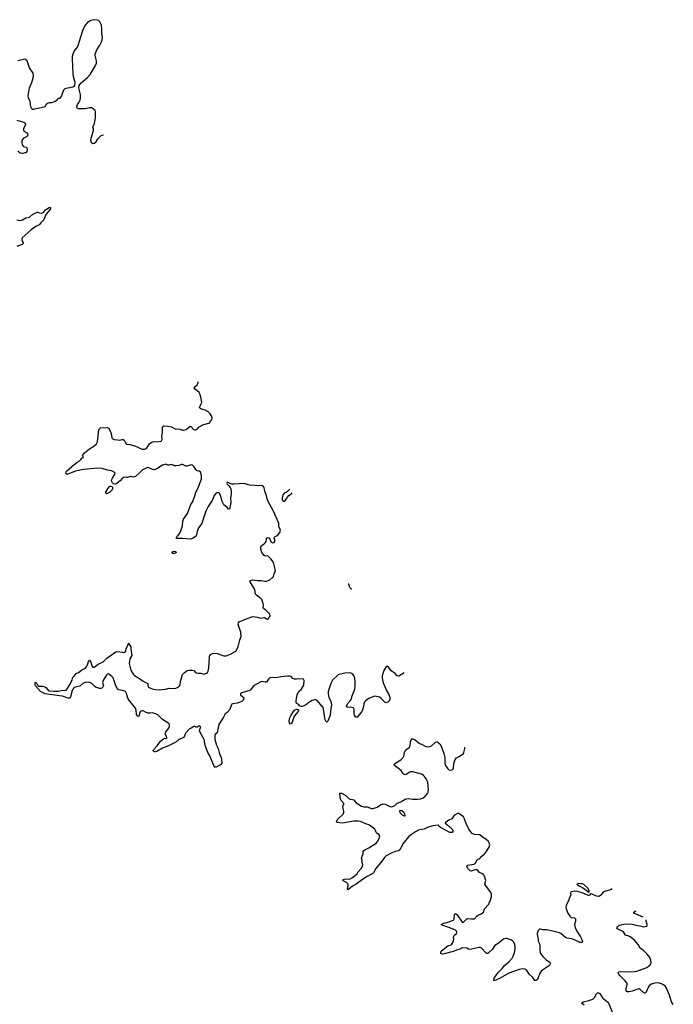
# Model space of a CAD drawing. Header units: inches. Extents: x 1384771 to 1534001, y 461348 to 645899.
# Tile 99 of 105: x 1472820 to 1484503, y 592824 to 610407. Entities that reach past the tile are written whole.
import ezdxf

# ---------------------------------------------------------------- set-up
doc = ezdxf.new("R2010")
doc.units = ezdxf.units.IN
doc.header["$MEASUREMENT"] = 0
for name, color, linetype in [('B4579', 7, 'Continuous'), ('B4589', 7, 'Continuous'), ('B4670', 7, 'Continuous'), ('B4671', 7, 'Continuous')]:
    doc.layers.add(name, color=color, linetype=linetype)

msp = doc.modelspace()

# ---------------------------------------------------------------- linework, layer by layer
at = {"layer": 'B4579', "color": 6, "elevation": 700}
for points in [[(1479690, 598743), (1479690, 598743), (1479596, 598684), (1479590, 598682), (1479570, 598689), (1479530, 598732), (1479460, 598780), (1479410, 598847), (1479390, 598861), (1479371, 598850), (1479330, 598783), (1479301, 598690), (1479299, 598650), (1479309, 598589), (1479322, 598550), (1479378, 598430), (1479411, 598371), (1479435, 598310), (1479435, 598270), (1479427, 598250), (1479410, 598228), (1479370, 598208), (1479350, 598211), (1479284, 598284), (1479250, 598308), (1479230, 598315), (1479170, 598324), (1479150, 598323), (1479070, 598290), (1479008, 598250), (1478989, 598230), (1478971, 598190), (1478957, 598110), (1478935, 598050), (1478890, 597992), (1478850, 597953), (1478830, 597954), (1478802, 597990), (1478798, 598010), (1478800, 598090), (1478791, 598111), (1478764, 598124), (1478671, 598131), (1478663, 598150), (1478679, 598190), (1478730, 598246), (1478745, 598270), (1478762, 598330), (1478812, 598450), (1478819, 598510), (1478818, 598590), (1478810, 598641), (1478790, 598695), (1478767, 598727), (1478730, 598743), (1478630, 598739), (1478530, 598716), (1478510, 598708), (1478411, 598610), (1478397, 598590), (1478379, 598550), (1478334, 598410), (1478335, 598370), (1478345, 598310), (1478384, 598230), (1478391, 598170), (1478381, 598110), (1478370, 597990), (1478330, 597880), (1478310, 597860), (1478290, 597880), (1478283, 597903), (1478259, 598050), (1478243, 598123), (1478130, 598253), (1478110, 598262), (1478090, 598262), (1478050, 598251), (1477990, 598214), (1477930, 598165), (1477870, 598141), (1477850, 598142), (1477830, 598149), (1477810, 598170), (1477774, 598194), (1477760, 598210), (1477760, 598250), (1477779, 598350), (1477786, 598370), (1477810, 598408), (1477850, 598443), (1477891, 598510), (1477897, 598530), (1477904, 598604), (1477890, 598630), (1477850, 598638), (1477770, 598631), (1477733, 598633), (1477705, 598645), (1477670, 598677), (1477645, 598685), (1477606, 598686), (1477490, 598672), (1477430, 598657), (1477390, 598654), (1477310, 598660), (1477290, 598651), (1477269, 598631), (1477230, 598579), (1477210, 598576), (1477150, 598590), (1477130, 598585), (1477000, 598510), (1476985, 598495), (1476957, 598450), (1476932, 598430), (1476790, 598388), (1476767, 598373), (1476765, 598350), (1476817, 598310), (1476829, 598290), (1476819, 598261), (1476790, 598230), (1476763, 598217), (1476710, 598203), (1476630, 598192), (1476610, 598184), (1476598, 598162), (1476577, 598090), (1476530, 598035), (1476491, 598009), (1476461, 597950), (1476381, 597819), (1476367, 597770), (1476350, 597669), (1476316, 597644), (1476308, 597631), (1476309, 597550), (1476339, 597450), (1476370, 597390), (1476390, 597294), (1476421, 597230), (1476436, 597150), (1476433, 597130), (1476410, 597100), (1476330, 597060), (1476310, 597060), (1476290, 597088), (1476214, 597274), (1476182, 597322), (1476169, 597349), (1476134, 597450), (1476115, 597550), (1476041, 597690), (1476037, 597710), (1476054, 597770), (1476050, 597784), (1476030, 597794), (1475990, 597771), (1475970, 597772), (1475950, 597782), (1475930, 597784), (1475886, 597754), (1475850, 597737), (1475790, 597670), (1475777, 597650), (1475766, 597614), (1475749, 597591), (1475711, 597570), (1475666, 597554), (1475612, 597508), (1475480, 597440), (1475370, 597400), (1475270, 597338), (1475250, 597331), (1475231, 597331), (1475210, 597345), (1475207, 597350), (1475212, 597370), (1475278, 597442), (1475319, 597501), (1475338, 597522), (1475390, 597565), (1475410, 597574), (1475430, 597573), (1475450, 597583), (1475450, 597597), (1475422, 597650), (1475424, 597670), (1475433, 597690), (1475470, 597731), (1475494, 597770), (1475500, 597790), (1475499, 597810), (1475491, 597830), (1475470, 597849), (1475373, 597910), (1475297, 597990), (1475255, 598010), (1475210, 598023), (1475190, 598027), (1475150, 598021), (1475110, 598025), (1475070, 598038), (1475030, 598063), (1475010, 598067), (1474990, 598060), (1474975, 598045), (1474963, 598017), (1474950, 597965), (1474930, 597972), (1474910, 597997), (1474906, 598010), (1474903, 598070), (1474890, 598110), (1474764, 598270), (1474745, 598310), (1474730, 598374), (1474718, 598398), (1474709, 598409), (1474682, 598422), (1474590, 598439), (1474570, 598450), (1474530, 598530), (1474490, 598655), (1474470, 598679), (1474410, 598723), (1474390, 598721), (1474370, 598704), (1474322, 598630), (1474304, 598590), (1474301, 598570), (1474318, 598510), (1474306, 598490), (1474288, 598472), (1474270, 598464), (1474255, 598465), (1474190, 598484), (1474170, 598496), (1474112, 598552), (1474087, 598567), (1474050, 598575), (1473990, 598568), (1473949, 598551), (1473893, 598507), (1473810, 598487), (1473786, 598474), (1473769, 598451), (1473759, 598430), (1473728, 598312), (1473709, 598291), (1473687, 598290), (1473584, 598324), (1473534, 598334), (1473275, 598370), (1473225, 598390), (1473195, 598410), (1473104, 598510), (1473097, 598530), (1473096, 598564), (1473098, 598570), (1473107, 598573), (1473110, 598573), (1473127, 598550), (1473148, 598508), (1473226, 598506), (1473270, 598496), (1473290, 598482), (1473330, 598434), (1473350, 598424), (1473430, 598414), (1473510, 598414), (1473590, 598433), (1473630, 598429), (1473650, 598434), (1473670, 598458), (1473729, 598550), (1473739, 598581), (1473756, 598610), (1473764, 598650), (1473777, 598670), (1473795, 598685), (1473830, 598729), (1473870, 598750), (1473924, 598790), (1473980, 598820), (1474002, 598838), (1474019, 598861), (1474038, 598902), (1474050, 598945), (1474070, 598968), (1474090, 598931), (1474110, 598867), (1474130, 598843), (1474150, 598842), (1474221, 598899), (1474310, 598937), (1474377, 599003), (1474541, 599119), (1474570, 599126), (1474655, 599115), (1474671, 599109), (1474695, 599110), (1474716, 599130), (1474721, 599179), (1474756, 599230), (1474758, 599262), (1474770, 599271), (1474778, 599250), (1474790, 599239), (1474805, 599210), (1474806, 599170), (1474824, 599050), (1474787, 598993), (1474779, 598910), (1474806, 598790), (1474850, 598719), (1474870, 598697), (1474962, 598642), (1475030, 598594), (1475100, 598560), (1475110, 598550), (1475109, 598510), (1475125, 598490), (1475158, 598470), (1475190, 598459), (1475250, 598445), (1475310, 598441), (1475428, 598452), (1475490, 598470), (1475550, 598465), (1475613, 598470), (1475653, 598487), (1475678, 598510), (1475686, 598530), (1475693, 598590), (1475709, 598631), (1475728, 598712), (1475759, 598741), (1475816, 598784), (1475850, 598793), (1475910, 598792), (1475930, 598782), (1475970, 598744), (1476010, 598735), (1476057, 598737), (1476110, 598719), (1476150, 598733), (1476180, 598750), (1476190, 598771), (1476201, 598830), (1476210, 599030), (1476220, 599060), (1476241, 599079), (1476269, 599091), (1476288, 599092), (1476350, 599088), (1476470, 599049), (1476495, 599045), (1476512, 599048), (1476590, 599076), (1476684, 599130), (1476723, 599210), (1476755, 599330), (1476778, 599390), (1476772, 599470), (1476737, 599570), (1476728, 599610), (1476730, 599635), (1476745, 599655), (1476884, 599716), (1476990, 599748), (1477070, 599740), (1477106, 599726), (1477130, 599722), (1477157, 599723), (1477191, 599731), (1477208, 599728), (1477230, 599707), (1477250, 599701), (1477269, 599711), (1477273, 599730), (1477289, 599750), (1477295, 599770), (1477289, 599790), (1477221, 599861), (1477181, 599890), (1477170, 599906), (1477176, 599950), (1477171, 599989), (1477167, 600000)], [(1480000, 596934), (1479850, 596978), (1479810, 596976), (1479793, 596970), (1479730, 596930), (1479710, 596924), (1479690, 596928), (1479670, 596949), (1479639, 596999), (1479521, 597090), (1479512, 597110), (1479542, 597138), (1479632, 597190), (1479672, 597230), (1479686, 597254), (1479700, 597320), (1479716, 597364), (1479786, 597414), (1479798, 597442), (1479803, 597510), (1479815, 597545), (1479830, 597562), (1479850, 597565), (1479890, 597548), (1479964, 597484), (1480000, 597467)], [(1480000, 595943), (1479950, 595931), (1479895, 595905), (1479822, 595858), (1479770, 595814), (1479666, 595690), (1479630, 595611), (1479605, 595575), (1479590, 595567), (1479529, 595551), (1479471, 595529), (1479370, 595473), (1479346, 595454), (1479270, 595351), (1479187, 595250), (1479146, 595174), (1479130, 595157), (1479030, 595106), (1478947, 595053), (1478834, 594970), (1478766, 594934), (1478730, 594898), (1478688, 594870), (1478682, 594882), (1478693, 594947), (1478689, 594970), (1478660, 595000), (1478600, 595030), (1478604, 595050), (1478650, 595066), (1478700, 595060), (1478730, 595064), (1478771, 595090), (1478845, 595150), (1478869, 595191), (1478924, 595250), (1478950, 595290), (1478952, 595312), (1478941, 595350), (1478940, 595390), (1478931, 595430), (1478940, 595470), (1478958, 595510), (1478959, 595550), (1478974, 595570), (1479002, 595590), (1479060, 595620), (1479171, 595689), (1479197, 595710), (1479216, 595730), (1479240, 595770), (1479256, 595830), (1479248, 595850), (1479201, 595881), (1479193, 595893), (1479182, 595930), (1479167, 595950), (1479143, 595970), (1479070, 596023), (1479005, 596045), (1478910, 596089), (1478870, 596097), (1478790, 596096), (1478590, 596058), (1478489, 596070), (1478485, 596090), (1478505, 596130), (1478601, 596219), (1478616, 596250), (1478615, 596275), (1478600, 596320), (1478596, 596350), (1478603, 596377), (1478613, 596390), (1478613, 596410), (1478565, 596465), (1478552, 596490), (1478541, 596590), (1478546, 596594), (1478570, 596593), (1478650, 596554), (1478710, 596496), (1478730, 596487), (1478770, 596483), (1478790, 596473), (1478830, 596425), (1478930, 596360), (1478970, 596350), (1479030, 596349), (1479110, 596322), (1479137, 596323), (1479210, 596345), (1479270, 596385), (1479310, 596402), (1479350, 596399), (1479436, 596356), (1479468, 596352), (1479484, 596356), (1479524, 596376), (1479570, 596414), (1479630, 596439), (1479710, 596490), (1479730, 596495), (1479770, 596498), (1479850, 596490), (1479930, 596490), (1479990, 596495), (1480000, 596498)]]:
    msp.add_lwpolyline(points, dxfattribs=at)
for points in [[(1477650, 597825), (1477641, 597841), (1477639, 597890), (1477650, 597941), (1477670, 597989), (1477713, 598050), (1477740, 598080), (1477770, 598094), (1477790, 598090), (1477803, 598070), (1477800, 598050), (1477729, 597971), (1477690, 597861), (1477670, 597832)], [(1479630, 596287), (1479610, 596276), (1479606, 596270), (1479613, 596250), (1479654, 596210), (1479690, 596188), (1479708, 596192), (1479712, 596210), (1479690, 596243), (1479650, 596281)]]:
    msp.add_lwpolyline(points, close=True, dxfattribs=at)
at = {"layer": 'B4589', "color": 6, "elevation": 700}
for points in [[(1480000, 597467), (1480070, 597435), (1480110, 597423), (1480150, 597425), (1480179, 597441), (1480250, 597507), (1480274, 597514), (1480290, 597512), (1480302, 597502), (1480330, 597474), (1480355, 597435), (1480404, 597304), (1480420, 597230), (1480421, 597130), (1480433, 597090), (1480470, 597030), (1480490, 597012), (1480524, 597004), (1480550, 597010), (1480571, 597029), (1480576, 597044), (1480580, 597120), (1480605, 597195), (1480630, 597223), (1480673, 597247), (1480750, 597302), (1480760, 597320), (1480779, 597390), (1480778, 597418)], [(1480000, 596498), (1480030, 596510), (1480070, 596542), (1480109, 596590), (1480121, 596610), (1480130, 596650), (1480117, 596790), (1480086, 596850), (1480056, 596890), (1480030, 596918), (1480010, 596931), (1480000, 596934)], [(1483408, 594888), (1483390, 594873), (1483373, 594867), (1483270, 594840), (1483250, 594826), (1483209, 594771), (1483186, 594754), (1483170, 594750), (1483130, 594755), (1483050, 594793), (1483035, 594795), (1483030, 594801), (1483021, 594799), (1483005, 594770), (1482993, 594767), (1482970, 594770), (1482875, 594815), (1482790, 594840), (1482730, 594842), (1482678, 594830), (1482667, 594810), (1482670, 594770), (1482647, 594730), (1482630, 594670), (1482601, 594619), (1482590, 594590), (1482582, 594550), (1482586, 594530), (1482620, 594450), (1482658, 594390), (1482677, 594377), (1482734, 594370), (1482753, 594353), (1482752, 594308), (1482739, 594250), (1482749, 594190), (1482790, 594110), (1482845, 594030), (1482873, 593970), (1482880, 593950), (1482879, 593941), (1482871, 593929), (1482830, 593929), (1482750, 593970), (1482690, 593993), (1482650, 594001), (1482604, 594004), (1482578, 594018), (1482492, 594090), (1482470, 594100), (1482350, 594131), (1482234, 594154), (1482170, 594154), (1482130, 594167), (1482110, 594166), (1482090, 594144), (1482070, 594090), (1482069, 594070), (1482087, 593990), (1482090, 593950), (1482117, 593890), (1482115, 593790), (1482122, 593750), (1482130, 593730), (1482170, 593676), (1482230, 593616), (1482297, 593577), (1482307, 593550), (1482297, 593530), (1482274, 593506), (1482164, 593436), (1482143, 593417), (1482120, 593380), (1482090, 593295), (1482070, 593267), (1482049, 593249), (1482030, 593249), (1481988, 593308), (1481935, 593355), (1481885, 593430), (1481850, 593451), (1481810, 593458), (1481748, 593448), (1481562, 593378), (1481410, 593289), (1481330, 593253), (1481310, 593247), (1481295, 593250), (1481295, 593270), (1481301, 593290), (1481371, 593390), (1481450, 593470), (1481480, 593510), (1481570, 593591), (1481621, 593650), (1481638, 593682), (1481663, 593750), (1481676, 593810), (1481677, 593850), (1481669, 593890), (1481651, 593931), (1481630, 593957), (1481611, 593971), (1481530, 593998), (1481510, 594000), (1481470, 593990), (1481413, 593947), (1481370, 593908), (1481310, 593873), (1481274, 593810), (1481190, 593733), (1481170, 593730), (1481150, 593742), (1481071, 593831), (1481050, 593839), (1481030, 593839), (1480870, 593805), (1480841, 593810), (1480810, 593829), (1480730, 593832), (1480693, 593806), (1480644, 593796), (1480570, 593766), (1480410, 593724), (1480370, 593721), (1480349, 593730), (1480347, 593750), (1480356, 593770), (1480447, 593853), (1480470, 593868), (1480530, 593883), (1480545, 593895), (1480565, 593930), (1480575, 593965), (1480577, 593990), (1480573, 594030), (1480586, 594050), (1480626, 594090), (1480633, 594110), (1480630, 594130), (1480608, 594150), (1480511, 594191), (1480383, 594230), (1480356, 594250), (1480396, 594270), (1480455, 594285), (1480572, 594328), (1480586, 594350), (1480591, 594429), (1480610, 594444), (1480630, 594432), (1480640, 594420), (1480730, 594293), (1480750, 594293), (1480761, 594299), (1480812, 594348), (1480830, 594358), (1480890, 594348), (1480947, 594353), (1480970, 594371), (1480981, 594390), (1481004, 594410), (1481070, 594437), (1481112, 594470), (1481131, 594530), (1481204, 594610), (1481215, 594650), (1481230, 594668), (1481237, 594683), (1481254, 594746), (1481251, 594791), (1481241, 594821), (1481144, 594950), (1481137, 594970), (1481152, 595032), (1481127, 595110), (1481114, 595134), (1481094, 595154), (1481050, 595170), (1481038, 595178), (1481013, 595210), (1480990, 595226), (1480970, 595230), (1480897, 595203), (1480870, 595209), (1480831, 595250), (1480810, 595290), (1480831, 595309), (1480935, 595325), (1480962, 595338), (1480997, 595403), (1481010, 595413), (1481037, 595423), (1481079, 595470), (1481129, 595511), (1481146, 595530), (1481214, 595630), (1481222, 595670), (1481214, 595710), (1481199, 595730), (1481153, 595770), (1481090, 595810), (1481044, 595850), (1480950, 595857), (1480910, 595877), (1480876, 595910), (1480848, 595950), (1480798, 596050), (1480767, 596147), (1480753, 596170), (1480670, 596229), (1480645, 596230), (1480604, 596210), (1480578, 596190), (1480542, 596138), (1480490, 596110), (1480444, 596076), (1480426, 596070), (1480426, 596050), (1480444, 596044), (1480456, 596030), (1480479, 596019), (1480510, 595989), (1480523, 595983), (1480552, 595952), (1480562, 595930), (1480563, 595910), (1480550, 595889), (1480510, 595893), (1480418, 595939), (1480342, 595982), (1480320, 596000), (1480310, 596022), (1480303, 596023), (1480203, 596010), (1480110, 595981), (1480050, 595954), (1480000, 595943)], [(1483964, 594382), (1483797, 594450), (1483795, 594470), (1483822, 594490), (1483838, 594493)], [(1484503, 592823), (1484475, 592855), (1484463, 592883), (1484434, 592990), (1484381, 593110), (1484362, 593142), (1484330, 593172), (1484289, 593189), (1484230, 593205), (1484170, 593204), (1484110, 593185), (1484070, 593156), (1484045, 593115), (1484010, 593030), (1483990, 593025), (1483970, 593036), (1483910, 593091), (1483890, 593098), (1483870, 593097), (1483770, 593058), (1483710, 593044), (1483684, 593044), (1483670, 593050), (1483660, 593070), (1483662, 593110), (1483677, 593170), (1483677, 593190), (1483670, 593210), (1483636, 593250), (1483553, 593330), (1483523, 593370), (1483515, 593390), (1483530, 593404), (1483552, 593408), (1483670, 593403), (1483809, 593409), (1483850, 593417), (1484030, 593482), (1484089, 593530), (1484106, 593570), (1484104, 593610), (1484087, 593650), (1484070, 593676), (1484030, 593725), (1483970, 593784), (1483910, 593824), (1483872, 593890), (1483810, 593969), (1483730, 594030), (1483710, 594041), (1483650, 594058), (1483610, 594116), (1483507, 594170), (1483496, 594190), (1483503, 594210), (1483529, 594231), (1483590, 594249), (1483650, 594258), (1483770, 594254), (1483830, 594236), (1483907, 594227), (1483970, 594208), (1484030, 594222), (1484038, 594230), (1484035, 594250), (1484015, 594310), (1484015, 594330), (1484018, 594334)], [(1482910, 592810), (1482882, 592830), (1482867, 592850), (1482893, 592870), (1482990, 592889), (1483030, 592901), (1483062, 592918), (1483092, 592948), (1483130, 593013), (1483150, 593029), (1483170, 593031), (1483190, 593015), (1483237, 592937), (1483328, 592868), (1483344, 592844), (1483408, 592690)]]:
    msp.add_lwpolyline(points, dxfattribs=at)
msp.add_lwpolyline([(1482802, 594979), (1482777, 594970), (1482798, 594958), (1482803, 594950), (1482835, 594935), (1482895, 594895), (1482990, 594827), (1482998, 594830), (1483000, 594850), (1482981, 594890), (1482902, 594962), (1482874, 594974), (1482850, 594978)], close=True, dxfattribs=at)
at = {"layer": 'B4670', "color": 6, "elevation": 700}
for points in [[(1473879, 610000), (1473861, 609939), (1473850, 609919), (1473795, 609850), (1473768, 609790), (1473758, 609750), (1473756, 609710), (1473768, 609448), (1473776, 609390), (1473808, 609290), (1473802, 609230), (1473788, 609212), (1473770, 609202), (1473650, 609180), (1473625, 609170), (1473605, 609150), (1473570, 609050), (1473550, 609021), (1473530, 609002), (1473510, 608997), (1473490, 608984), (1473470, 608959), (1473454, 608946), (1473390, 608924), (1473350, 608924), (1473330, 608917), (1473294, 608890), (1473267, 608853), (1473250, 608845), (1473150, 608821), (1473110, 608817), (1473070, 608805), (1473050, 608806), (1473038, 608818), (1473021, 608850), (1473005, 608945), (1472976, 609010), (1472970, 609050), (1472993, 609190), (1473035, 609285), (1473060, 609370), (1473066, 609410), (1473062, 609450), (1472995, 609550), (1472954, 609670), (1472932, 609692), (1472910, 609699), (1472890, 609697), (1472790, 609670)], [(1474318, 608347), (1474270, 608332), (1474206, 608270), (1474170, 608207), (1474150, 608193), (1474130, 608192), (1474103, 608210), (1474094, 608250), (1474098, 608290), (1474139, 608430), (1474139, 608450), (1474127, 608493), (1474135, 608510), (1474154, 608530), (1474178, 608650), (1474177, 608750), (1474173, 608770), (1474162, 608790), (1474136, 608816), (1474110, 608830), (1474070, 608831), (1473990, 608816), (1473890, 608814), (1473870, 608817), (1473850, 608827), (1473840, 608850), (1473854, 608890), (1473885, 608935), (1473902, 608970), (1473909, 609009), (1473907, 609070), (1473878, 609190), (1473886, 609234), (1473894, 609250), (1473921, 609279), (1474030, 609375), (1474082, 609430), (1474176, 609590), (1474194, 609630), (1474194, 609670), (1474167, 609767), (1474167, 609790), (1474198, 609870), (1474251, 609949), (1474272, 609990), (1474275, 610000)], [(1472770, 608614), (1472894, 608574), (1472917, 608557), (1472922, 608530), (1472890, 608466), (1472886, 608450), (1472889, 608430), (1472909, 608410), (1472947, 608387), (1472961, 608370), (1472964, 608350), (1472959, 608330), (1472944, 608316), (1472889, 608291), (1472868, 608270), (1472860, 608250), (1472859, 608210), (1472867, 608170), (1472881, 608150), (1472890, 608143), (1472935, 608130), (1472950, 608116), (1472954, 608090), (1472950, 608053), (1472930, 608032), (1472913, 608027), (1472870, 608019), (1472830, 608023), (1472790, 608057)], [(1472770, 606830), (1472830, 606823), (1472870, 606834), (1472930, 606868), (1472997, 606883), (1473050, 606926), (1473130, 606967), (1473147, 606967), (1473170, 606956), (1473210, 606951), (1473230, 606956), (1473252, 606968), (1473262, 606990), (1473280, 607010), (1473350, 607053), (1473370, 607052), (1473369, 607030), (1473350, 607000), (1473298, 606942), (1473282, 606918), (1473254, 606830), (1473199, 606781), (1473170, 606744), (1473106, 606714), (1473026, 606654), (1472867, 606513), (1472857, 606490), (1472860, 606470), (1472881, 606430), (1472885, 606410), (1472867, 606393), (1472770, 606354)], [(1477167, 600000), (1477146, 600050), (1477130, 600072), (1477053, 600130), (1477038, 600150), (1477021, 600230), (1476938, 600370), (1476942, 600390), (1476947, 600393), (1476990, 600404), (1477070, 600392), (1477134, 600394), (1477202, 600378), (1477230, 600380), (1477262, 600390), (1477290, 600405), (1477347, 600453), (1477355, 600465), (1477367, 600510), (1477388, 600552), (1477390, 600570), (1477365, 600690), (1477350, 600724), (1477310, 600778), (1477253, 600830), (1477210, 600824), (1477190, 600838), (1477148, 600890), (1477130, 600950), (1477133, 600990), (1477143, 601017), (1477190, 601046), (1477214, 601070), (1477223, 601090), (1477230, 601134), (1477250, 601159), (1477275, 601155), (1477287, 601147), (1477310, 601091), (1477330, 601065), (1477370, 601072), (1477382, 601090), (1477378, 601130), (1477369, 601150), (1477373, 601167), (1477384, 601176), (1477430, 601195), (1477470, 601251), (1477484, 601290), (1477478, 601310), (1477455, 601350), (1477452, 601408), (1477445, 601430), (1477355, 601630), (1477257, 601817), (1477246, 601850), (1477234, 601910), (1477204, 601984), (1477191, 602050), (1477170, 602077), (1477150, 602087), (1477083, 602083), (1477031, 602091), (1476936, 602096), (1476902, 602102), (1476850, 602121), (1476830, 602123), (1476653, 602113), (1476610, 602115), (1476582, 602122), (1476530, 602151), (1476523, 602130), (1476529, 602110), (1476561, 602081), (1476585, 602050), (1476595, 602030), (1476601, 601990), (1476598, 601930), (1476589, 601870), (1476594, 601786), (1476570, 601667), (1476550, 601666), (1476520, 601700), (1476470, 601744), (1476442, 601802), (1476410, 601910), (1476391, 601951), (1476370, 601962), (1476350, 601960), (1476330, 601950), (1476297, 601910), (1476260, 601820), (1476190, 601711), (1476146, 601630), (1476097, 601490), (1476078, 601410), (1476018, 601330), (1475993, 601270), (1475972, 601190), (1475959, 601170), (1475910, 601140), (1475871, 601129), (1475730, 601140), (1475650, 601140), (1475630, 601143), (1475618, 601150), (1475627, 601170), (1475639, 601181), (1475680, 601240), (1475700, 601280), (1475733, 601370), (1475738, 601450), (1475748, 601490), (1475817, 601590), (1475845, 601655), (1475878, 601750), (1475917, 601803), (1475953, 601907), (1475969, 601970), (1476012, 602048), (1476037, 602110), (1476069, 602210), (1476072, 602270), (1476050, 602326), (1476030, 602342), (1475990, 602349), (1475978, 602358), (1475932, 602430), (1475910, 602450), (1475890, 602455), (1475870, 602454), (1475810, 602434), (1475790, 602436), (1475730, 602461), (1475710, 602462), (1475670, 602448), (1475610, 602437), (1475590, 602439), (1475550, 602460), (1475530, 602464), (1475490, 602452), (1475470, 602454), (1475446, 602466), (1475430, 602467), (1475370, 602449), (1475273, 602387), (1475230, 602370), (1475196, 602376), (1475130, 602407), (1475110, 602410), (1475090, 602407), (1475010, 602364), (1474957, 602310), (1474890, 602251), (1474870, 602241), (1474850, 602239), (1474810, 602248), (1474750, 602232), (1474731, 602231), (1474690, 602240), (1474671, 602230), (1474662, 602218), (1474650, 602212), (1474624, 602176), (1474556, 602124), (1474530, 602114), (1474499, 602119), (1474479, 602139), (1474464, 602170), (1474466, 602194), (1474478, 602222), (1474520, 602290), (1474524, 602310), (1474510, 602329), (1474462, 602350), (1474390, 602360), (1474293, 602393), (1474210, 602396), (1473966, 602374), (1473896, 602364), (1473817, 602343), (1473682, 602290), (1473652, 602292), (1473646, 602310), (1473650, 602331), (1473658, 602342), (1473751, 602430), (1473850, 602507), (1473890, 602530), (1473915, 602550), (1473939, 602581), (1473958, 602590), (1473946, 602610), (1473945, 602625), (1473979, 602670), (1474070, 602745), (1474148, 602792), (1474192, 602830), (1474212, 602870), (1474236, 603090), (1474251, 603109), (1474263, 603117), (1474384, 603124), (1474412, 603112), (1474455, 603015), (1474470, 602938), (1474476, 602930), (1474510, 602911), (1474566, 602906), (1474610, 602896), (1474650, 602910), (1474670, 602913), (1474690, 602897), (1474713, 602850), (1474730, 602827), (1474790, 602819), (1474879, 602799), (1475010, 602739), (1475050, 602736), (1475070, 602745), (1475097, 602770), (1475138, 602830), (1475190, 602870), (1475210, 602877), (1475270, 602871), (1475350, 602882), (1475354, 602886), (1475364, 602910), (1475362, 602961), (1475370, 603038), (1475372, 603128), (1475380, 603140), (1475405, 603155), (1475470, 603148), (1475534, 603134), (1475600, 603100), (1475690, 603096), (1475730, 603078), (1475750, 603075), (1475794, 603086), (1475870, 603148), (1475890, 603136), (1475906, 603110), (1475926, 603090), (1475950, 603084), (1475970, 603084), (1475990, 603092), (1476030, 603138), (1476053, 603147), (1476089, 603170), (1476199, 603201), (1476218, 603210), (1476229, 603250), (1476253, 603267), (1476263, 603290), (1476250, 603330), (1476225, 603370), (1476190, 603406), (1476135, 603435), (1476071, 603451), (1476041, 603470), (1476034, 603490), (1476073, 603570), (1476060, 603670), (1476043, 603723), (1476029, 603749), (1475956, 603810), (1475941, 603830), (1475948, 603850), (1475990, 603886), (1475999, 603901), (1476008, 603930), (1476008, 603939)], [(1477647, 602026), (1477613, 601987), (1477591, 601969), (1477550, 601949), (1477531, 601930), (1477510, 601870), (1477509, 601850), (1477511, 601830), (1477530, 601807), (1477550, 601811), (1477570, 601828), (1477595, 601865), (1477632, 601908), (1477653, 601927), (1477670, 601935), (1477689, 601958)], [(1478701, 600331), (1478700, 600330), (1478708, 600290), (1478730, 600253), (1478750, 600244), (1478754, 600246)]]:
    msp.add_lwpolyline(points, dxfattribs=at)
for points in [[(1474370, 601941), (1474357, 601950), (1474362, 601970), (1474399, 602041), (1474430, 602074), (1474450, 602078), (1474470, 602072), (1474478, 602058), (1474481, 602030), (1474472, 602010), (1474430, 601967), (1474390, 601946)], [(1475572, 600872), (1475557, 600877), (1475544, 600890), (1475552, 600910), (1475590, 600916), (1475613, 600910), (1475616, 600890), (1475610, 600885), (1475590, 600873)]]:
    msp.add_lwpolyline(points, close=True, dxfattribs=at)
at = {"layer": 'B4671', "color": 6, "elevation": 700}
msp.add_lwpolyline([(1474275, 610000), (1474293, 610050), (1474298, 610090), (1474286, 610166), (1474290, 610250), (1474282, 610310), (1474267, 610347), (1474251, 610371), (1474230, 610390), (1474210, 610401), (1474150, 610407), (1474090, 610394), (1474030, 610355), (1473990, 610310), (1473966, 610270), (1473940, 610210), (1473879, 610000)], dxfattribs=at)

doc.saveas('drawing.dxf')
